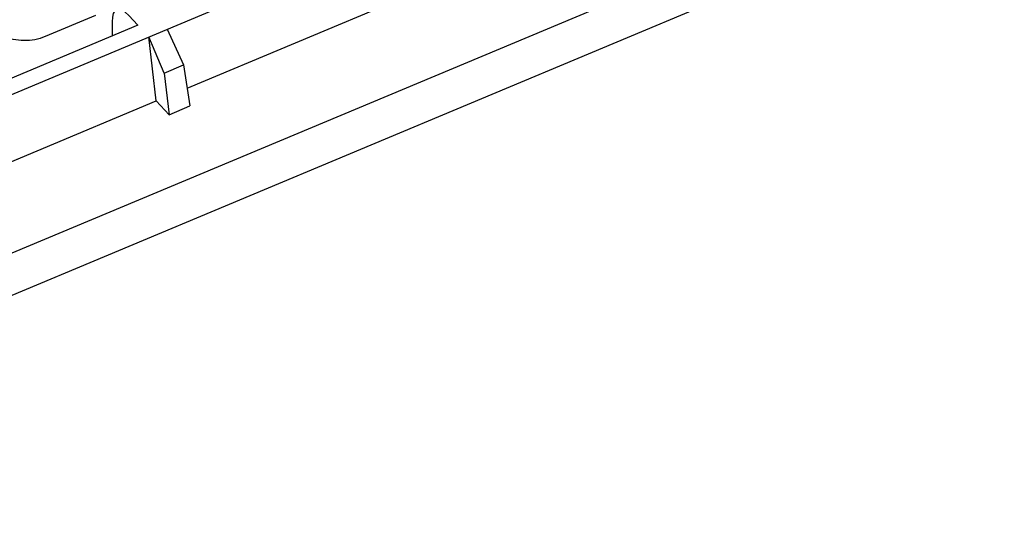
# Model space of a CAD drawing. Header units: millimetres. Extents: x 581 to 1163, y 50 to 458.
# Tile 23 of 29: x 1056 to 1093, y 147 to 166. Entities that reach past the tile are written whole.
import ezdxf

# ---------------------------------------------------------------- set-up
doc = ezdxf.new("R2010")
doc.units = ezdxf.units.MM
doc.header["$LTSCALE"] = 30.734
doc.layers.add('DRAFTS', color=7, linetype='CONTINUOUS')

msp = doc.modelspace()

# ---------------------------------------------------------------- linework, layer by layer
at = {"layer": 'DRAFTS', "color": 7, "linetype": 'Continuous'}
for p, q in [((1040.541, 157.223), (1080.445, 173.936)), ((1092.656, 173.046), (1034.343, 148.622)), ((1092.808, 171.518), (1034.495, 147.094)), ((1061.943, 163.649), (1070.7, 167.317)), ((1058.477, 166.387), (1056.577, 165.591)), ((1059.738, 166.388), (1060.083, 166.018)), ((1060.083, 166.018), (1050.857, 162.154)), ((1059.107, 166.152), (1059.108, 165.61)), ((1061.19, 165.873), (1061.805, 164.521)), ((1061.077, 164.217), (1060.492, 165.582)), ((1060.777, 163.161), (1060.492, 165.582)), ((1061.077, 164.217), (1061.805, 164.521)), ((1061.805, 164.521), (1062.05, 162.971)), ((1061.077, 164.217), (1061.262, 162.642)), ((1052.02, 159.493), (1060.777, 163.161)), ((1060.777, 163.161), (1061.262, 162.642)), ((1061.262, 162.642), (1062.05, 162.971))]:
    msp.add_line(p, q, dxfattribs=at)
msp.add_ellipse((1059.842, 165.219), major_axis=(-0.56, 1.392), ratio=0.341997, start_param=-0.724252, end_param=0.706918, dxfattribs=at)
msp.add_open_spline([(1056.577, 165.591), (1056.452, 165.539), (1056.187, 165.462), (1055.779, 165.426), (1055.385, 165.469), (1055.141, 165.554), (1055.034, 165.611)], degree=3, knots=[0, 0, 0, 0, 0.255845, 0.517789, 0.770293, 1, 1, 1, 1], dxfattribs=at)

doc.saveas('drawing.dxf')
